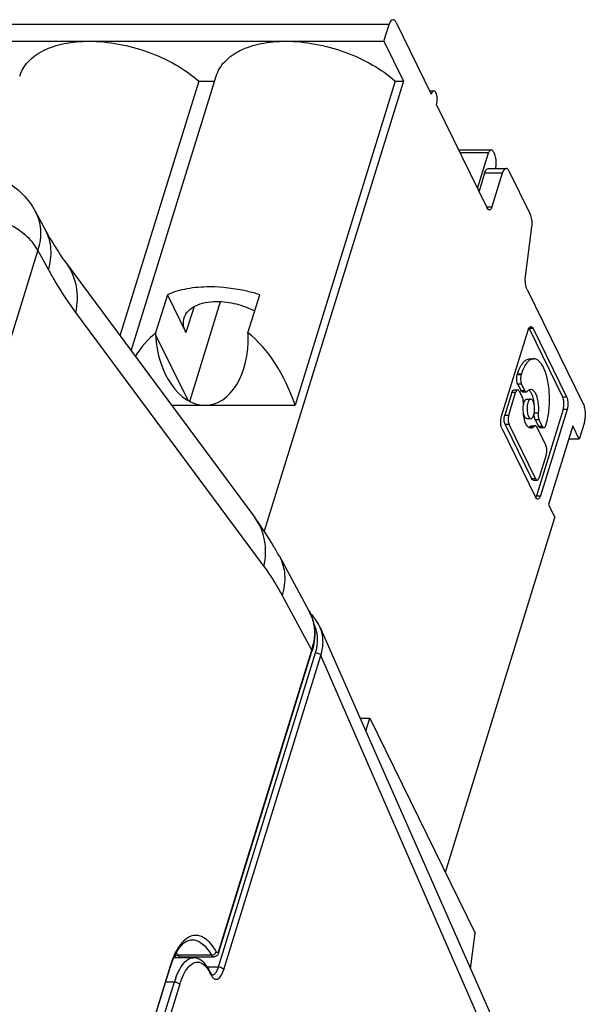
# Model space of a CAD drawing. Header units: millimetres. Extents: x 0 to 594, y 0 to 420.
# Tile 59 of 104: x 224 to 236, y 162 to 182. Entities that reach past the tile are written whole.
import ezdxf

# ---------------------------------------------------------------- set-up
doc = ezdxf.new("R2010")
doc.units = ezdxf.units.MM
doc.header["$LTSCALE"] = 32.67
doc.layers.get('0').update_dxf_attribs({"linetype": 'CONTINUOUS'})
doc.layers.add('3_ALL_AXES', color=7, linetype='CONTINUOUS')

msp = doc.modelspace()

# ---------------------------------------------------------------- linework, layer by layer
at = {"color": 9, "linetype": 'CONTINUOUS'}
for p, q in [((231.77819, 182.20588), (194.47522, 182.20588)), ((233.87464, 179.49789), (233.27622, 179.49789)), ((234.16401, 179.0675), (233.79098, 179.0675)), ((233.83339, 178.36251), (233.94615, 178.36251)), ((224.37103, 177.44797), (209.22977, 128.45082)), ((224.59405, 177.03685), (224.37103, 177.44797)), ((225.16467, 176.1326), (229.13953, 170.77242)), ((227.66463, 176.25503), (227.49516, 175.70663)), ((234.8124, 175.79301), (234.72951, 175.79301)), ((226.85482, 175.66149), (227.53245, 174.28063)), ((234.48053, 174.82197), (234.56343, 174.82197)), ((234.56618, 174.83089), (234.48329, 174.83089)), ((234.57239, 174.62206), (234.48949, 174.62206)), ((234.55537, 174.48782), (234.63826, 174.48782)), ((234.44648, 174.44351), (234.36358, 174.44351)), ((235.43738, 174.35053), (235.52027, 174.35053)), ((235.53222, 174.08399), (235.44932, 174.08399)), ((234.21617, 173.9665), (234.29907, 173.9665)), ((234.92233, 174.01129), (234.83944, 174.01129)), ((234.94198, 173.86892), (234.85908, 173.86892)), ((234.30803, 173.7666), (234.22513, 173.7666)), ((234.75256, 173.73015), (234.83546, 173.73015)), ((234.92496, 173.73468), (235.00785, 173.73468)), ((234.78348, 172.6288), (234.86638, 172.6288)), ((234.88759, 172.26622), (234.97049, 172.26622)), ((230.14775, 169.0123), (229.51995, 170.16959)), ((228.18036, 162.32928), (230.22799, 168.95541)), ((228.18646, 162.66557), (230.14775, 169.0123)), ((228.2914, 162.27188), (230.3391, 168.89822)), ((236.04144, 155.80735), (230.3391, 168.89822)), ((228.03212, 162.57582), (227.32696, 162.57582)), ((227.64791, 162.52144), (227.65207, 162.52149)), ((227.16015, 162.3475), (212.82292, 115.9535)), ((227.16417, 162.31872), (227.1643, 162.31914)), ((227.94578, 162.32928), (228.18036, 162.32928)), ((228.01049, 162.21646), (228.01071, 162.21599)), ((212.70402, 114.93415), (227.25176, 162.01066)), ((227.06897, 162.01066), (227.25176, 162.01066)), ((228.04802, 162.15901), (228.04909, 162.15902)), ((212.81506, 114.87675), (227.3628, 161.95325))]:
    msp.add_line(p, q, dxfattribs=at)
at = {"color": 7, "linetype": 'CONTINUOUS'}
for p, q in [((231.66926, 181.85338), (231.77819, 182.20588)), ((231.92591, 182.24954), (232.66716, 180.73903)), ((194.36629, 181.85338), (231.66926, 181.85338)), ((231.66926, 181.85338), (232.08106, 181.01421)), ((226.34147, 175.32001), (228.13352, 181.11907)), ((227.76328, 181.01421), (226.10301, 175.64158)), ((227.76328, 181.01421), (228.10111, 181.01421)), ((232.08106, 181.01421), (229.14706, 171.51975)), ((231.90805, 181.01421), (229.79481, 174.17577)), ((231.90805, 181.01421), (232.08106, 181.01421)), ((232.63374, 180.80714), (232.72207, 180.80714)), ((232.77697, 180.51525), (233.84767, 178.3334)), ((233.2428, 179.566), (233.92955, 179.566)), ((233.64341, 178.74964), (233.87464, 179.49789)), ((233.97312, 179.527), (234.00461, 179.46282)), ((233.79098, 179.0675), (233.67369, 178.68794)), ((233.87334, 179.16967), (234.24637, 179.16967)), ((234.16401, 179.0675), (233.94615, 178.36251)), ((234.02544, 179.16967), (234.02894, 179.18818)), ((234.75357, 178.21078), (234.31173, 179.11117)), ((224.31447, 178.26908), (224.53851, 177.85609)), ((234.65253, 176.89229), (234.79048, 177.93656)), ((224.97278, 177.16572), (228.94764, 171.80554)), ((234.68944, 176.61806), (235.87925, 174.19348)), ((227.10211, 176.50757), (226.85302, 175.70153)), ((227.10211, 176.50757), (227.49516, 175.70663)), ((227.57318, 174.25789), (228.2233, 176.36168)), ((228.80107, 175.70153), (229.05016, 176.50757)), ((226.85302, 175.70153), (226.85482, 175.66149)), ((228.80286, 175.66149), (228.80107, 175.70153)), ((234.14688, 173.94457), (234.70861, 175.76233)), ((234.72951, 175.79301), (235.43738, 174.35053)), ((234.8124, 175.79301), (235.52027, 174.35053)), ((234.74442, 175.15481), (234.82732, 175.15481)), ((234.48329, 174.83089), (234.48053, 174.82197)), ((234.56343, 174.82197), (234.56618, 174.83089)), ((234.40698, 174.49735), (234.48988, 174.49735)), ((234.48949, 174.62206), (234.55537, 174.48782)), ((234.52432, 174.46652), (234.5902, 174.33228)), ((234.63826, 174.48782), (234.57239, 174.62206)), ((234.58981, 174.45699), (234.67271, 174.45699)), ((234.36358, 174.44351), (234.21617, 173.9665)), ((234.29907, 173.9665), (234.44648, 174.44351)), ((234.68319, 174.30613), (234.76609, 174.30613)), ((227.18999, 174.17577), (229.79481, 174.17577)), ((235.44932, 174.08399), (234.88759, 172.26622)), ((235.53222, 174.08399), (234.97049, 172.26622)), ((234.68319, 173.89508), (234.76609, 173.89508)), ((234.85908, 173.86892), (234.92496, 173.73468)), ((235.00785, 173.73468), (234.94198, 173.86892)), ((234.15882, 173.67803), (234.86669, 172.23554)), ((234.22513, 173.7666), (234.78348, 172.6288)), ((234.86638, 172.6288), (234.30803, 173.7666)), ((234.77657, 173.74421), (234.85947, 173.74421)), ((234.89391, 173.71338), (235.08267, 173.32872)), ((234.9594, 173.70385), (235.0423, 173.70385)), ((235.08845, 173.76661), (235.0857, 173.75769)), ((235.65005, 173.74137), (235.13808, 172.08464)), ((235.78732, 173.46165), (235.65005, 173.74137)), ((235.89625, 173.81415), (235.78732, 173.46165)), ((235.78732, 173.46165), (235.56361, 173.46165)), ((235.09163, 173.12882), (234.94423, 172.65181)), ((234.81793, 172.59797), (234.90082, 172.59797)), ((235.13808, 172.08464), (235.27535, 171.80491)), ((232.96392, 164.3251), (235.27535, 171.80491)), ((229.4644, 170.98884), (230.08838, 169.83858)), ((230.31861, 169.50451), (236.01586, 156.56481)), ((228.19056, 162.63706), (230.15185, 168.98377)), ((231.16861, 167.57396), (231.3696, 167.57396)), ((231.28671, 167.30573), (231.3696, 167.57396)), ((231.3696, 167.57396), (233.59336, 163.04242)), ((233.49556, 162.28896), (233.59336, 163.04242)), ((227.61869, 162.90168), (227.62008, 162.90169)), ((227.36914, 162.53957), (228.07602, 162.53957)), ((212.82702, 115.92498), (227.16417, 162.31872)), ((228.02133, 162.19578), (227.97659, 162.28139))]:
    msp.add_line(p, q, dxfattribs=at)
for points in [[(230.23519, 169.65003), (230.16791, 169.73151), (230.1157, 169.78051)], [(230.31965, 169.50204), (230.29081, 169.5613), (230.23519, 169.65003)], [(227.1642, 162.31871), (227.19006, 162.39694), (227.22772, 162.49444), (227.26788, 162.58162), (227.31019, 162.65858), (227.35463, 162.72574), (227.39992, 162.78165), (227.44596, 162.82685), (227.4944, 162.86273), (227.54582, 162.88809), (227.59759, 162.90041), (227.6187, 162.90164)], [(227.82863, 162.45879), (227.77371, 162.49256), (227.71754, 162.51323), (227.66059, 162.5213), (227.64785, 162.52141)], [(227.97659, 162.28139), (227.93078, 162.35259), (227.88137, 162.41188), (227.82863, 162.45879)], [(228.05281, 162.1582), (228.05201, 162.15853), (228.04808, 162.16125), (228.04122, 162.16781), (228.03211, 162.17906), (228.02133, 162.19578)]]:
    msp.add_lwpolyline(points, dxfattribs=at)
for centre, radius, start, end in [((234.59998, 175.72961), 0.14421, 26.082495, 29.826319), ((234.7766, 173.72241), 0.0218, 90.07772, 101.074299), ((234.75358, 173.78176), 0.09498, 300.21724, 304.472281)]:
    msp.add_arc(centre, radius, start, end, dxfattribs=at)
at = {"color": 9, "linetype": 'CONTINUOUS'}
for centre, radius, start, end in [((229.26339, 169.39095), 0.93858, 27.152801, 28.484351), ((229.26445, 169.39151), 0.93738, 21.739413, 27.151514), ((229.26423, 169.39146), 0.9376, 20.269262, 21.737323), ((229.56274, 169.23958), 0.70592, 20.251931, 28.017214), ((229.48574, 169.22508), 0.78451, 0.213944, 6.649906), ((228.89133, 169.40115), 1.31522, 342.803172, 348.330592), ((229.28603, 169.24708), 0.98608, 342.795727, 348.360745), ((226.27613, 162.03373), 1.18242, 27.287913, 30.432547), ((228.65648, 161.93208), 1.55009, 154.650063, 156.031113), ((227.16376, 161.77181), 0.94048, 25.472392, 27.750772), ((229.00446, 161.47025), 1.83412, 159.976662, 162.863929)]:
    msp.add_arc(centre, radius, start, end, dxfattribs=at)
at = {"color": 7, "linetype": 'CONTINUOUS'}
for centre, major_axis, start_param, end_param in [((227.95212, 172.91132), (-0.24752, 3.15697), 0.43811445, 0.70668692), ((227.95212, 172.91132), (-0.24752, 3.15697), -1.21045581, -0.5404671), ((227.82884, 175.66149), (-0.11633, 1.48378), 1.51962, 4.66121265)]:
    msp.add_ellipse(centre, major_axis=major_axis, ratio=0.65329292, start_param=start_param, end_param=end_param, dxfattribs=at)
for points, knots in [([(231.86055, 182.30803), (231.84287, 182.30805), (231.81489, 182.28616), (231.79288, 182.247), (231.78271, 182.22053), (231.77819, 182.20588)], [0, 0, 0, 0, 0.38677034, 0.66460038, 1, 1, 1, 1]), ([(231.92591, 182.24954), (231.92166, 182.2582), (231.90761, 182.28366), (231.88082, 182.30802), (231.86055, 182.30803)], [0, 0, 0, 0, 0.32238527, 1, 1, 1, 1]), ([(223.98877, 181.11906), (224.00591, 181.17447), (224.0544, 181.28349), (224.20663, 181.48433), (224.49869, 181.68586), (224.9442, 181.82528), (225.27596, 181.85338), (225.4521, 181.85338)], [0, 0, 0, 0, 0.0999058, 0.2033292, 0.43085324, 0.69659474, 1, 1, 1, 1]), ([(225.4521, 181.85338), (225.65998, 181.85338), (226.08479, 181.81094), (226.7019, 181.64256), (227.27459, 181.38075), (227.61468, 181.14486), (227.76328, 181.01421)], [0, 0, 0, 0, 0.24900081, 0.50811746, 0.76299456, 1, 1, 1, 1]), ([(228.13355, 181.11906), (228.15069, 181.17447), (228.19917, 181.28349), (228.3514, 181.48433), (228.64346, 181.68586), (229.08898, 181.82528), (229.42073, 181.85338), (229.59687, 181.85338)], [0, 0, 0, 0, 0.0999058, 0.2033292, 0.43085324, 0.69659474, 1, 1, 1, 1]), ([(229.59687, 181.85338), (229.80475, 181.85338), (230.22956, 181.81094), (230.84668, 181.64256), (231.41936, 181.38075), (231.75945, 181.14486), (231.90805, 181.01421)], [0, 0, 0, 0, 0.24900081, 0.50811746, 0.76299456, 1, 1, 1, 1]), ([(232.72207, 180.80713), (232.71028, 180.80714), (232.69163, 180.79255), (232.67695, 180.76645), (232.67018, 180.7488), (232.66716, 180.73903)], [0, 0, 0, 0, 0.38677034, 0.66460038, 1, 1, 1, 1]), ([(232.76564, 180.76814), (232.76281, 180.77391), (232.75344, 180.79088), (232.73558, 180.80713), (232.72207, 180.80713)], [0, 0, 0, 0, 0.32238527, 1, 1, 1, 1]), ([(232.77697, 180.51525), (232.79009, 180.5577), (232.79571, 180.62614), (232.7859, 180.71123), (232.77392, 180.75126), (232.76564, 180.76814)], [0, 0, 0, 0, 0.51848856, 0.78061145, 1, 1, 1, 1]), ([(233.92955, 179.56599), (233.91776, 179.566), (233.89911, 179.55141), (233.88443, 179.52531), (233.87766, 179.50766), (233.87464, 179.49789)], [0, 0, 0, 0, 0.38677034, 0.66460038, 1, 1, 1, 1]), ([(233.97312, 179.527), (233.97029, 179.53277), (233.96092, 179.54974), (233.94306, 179.56599), (233.92955, 179.56599)], [0, 0, 0, 0, 0.32238527, 1, 1, 1, 1]), ([(234.02894, 179.18818), (234.03815, 179.2368), (234.04092, 179.31109), (234.02691, 179.40314), (234.01338, 179.44495), (234.00461, 179.46282)], [0, 0, 0, 0, 0.5320371, 0.78598488, 1, 1, 1, 1]), ([(222.8369, 179.12117), (222.98608, 179.12118), (223.28557, 179.08456), (223.70504, 178.91636), (224.06415, 178.64193), (224.24401, 178.39902), (224.31492, 178.26818)], [0, 0, 0, 0, 0.25045518, 0.50036684, 0.75014168, 1, 1, 1, 1]), ([(233.79098, 179.0675), (233.79551, 179.08215), (233.80567, 179.10862), (233.82768, 179.14779), (233.85567, 179.16967), (233.87334, 179.16966)], [0, 0, 0, 0, 0.33539872, 0.61323534, 1, 1, 1, 1]), ([(234.24637, 179.16966), (234.22869, 179.16967), (234.20071, 179.14779), (234.1787, 179.10862), (234.16854, 179.08215), (234.16401, 179.0675)], [0, 0, 0, 0, 0.38677034, 0.66460038, 1, 1, 1, 1]), ([(234.31173, 179.11117), (234.30748, 179.11983), (234.29343, 179.14528), (234.26664, 179.16964), (234.24637, 179.16966)], [0, 0, 0, 0, 0.32238527, 1, 1, 1, 1]), ([(233.89124, 178.29441), (233.88725, 178.29441), (233.867, 178.29931), (233.85478, 178.31891), (233.84767, 178.3334)], [0, 0, 0, 0, 0.19810473, 1, 1, 1, 1]), ([(233.94615, 178.36251), (233.94313, 178.35275), (233.93636, 178.3351), (233.92168, 178.30899), (233.90303, 178.2944), (233.89124, 178.29441)], [0, 0, 0, 0, 0.33539872, 0.61323534, 1, 1, 1, 1]), ([(234.79048, 177.93656), (234.79514, 177.98666), (234.79339, 178.08003), (234.77236, 178.17251), (234.75357, 178.21078)], [0, 0, 0, 0, 0.54133339, 1, 1, 1, 1]), ([(224.53851, 177.85609), (224.57388, 177.79089), (224.70716, 177.55382), (224.85495, 177.32461), (224.97278, 177.16572)], [0, 0, 0, 0, 0.27270503, 1, 1, 1, 1]), ([(234.68944, 176.61806), (234.67065, 176.65634), (234.64962, 176.74882), (234.64787, 176.84219), (234.65253, 176.89229)], [0, 0, 0, 0, 0.45867124, 1, 1, 1, 1]), ([(227.9956, 176.67168), (227.8345, 176.67168), (227.52943, 176.64814), (227.23342, 176.56486), (227.10211, 176.50757)], [0, 0, 0, 0, 0.52930907, 1, 1, 1, 1]), ([(229.05016, 176.50757), (228.96261, 176.53431), (228.61827, 176.62644), (228.26052, 176.67168), (227.9956, 176.67168)], [0, 0, 0, 0, 0.25679851, 1, 1, 1, 1]), ([(227.45885, 176.01884), (227.47513, 176.07149), (227.53869, 176.17564), (227.69844, 176.28495), (227.9079, 176.35087), (228.06381, 176.36398), (228.1466, 176.36398)], [0, 0, 0, 0, 0.20222819, 0.43008089, 0.69618825, 1, 1, 1, 1]), ([(228.1466, 176.36398), (228.28283, 176.36398), (228.55923, 176.32593), (228.82018, 176.22844), (228.94419, 176.16406)], [0, 0, 0, 0, 0.49367835, 1, 1, 1, 1]), ([(227.49516, 175.70663), (227.47043, 175.75702), (227.43578, 175.86041), (227.44391, 175.97051), (227.45885, 176.01884)], [0, 0, 0, 0, 0.52596582, 1, 1, 1, 1]), ([(234.70861, 175.76233), (234.71179, 175.77262), (234.71893, 175.79123), (234.7344, 175.81874), (234.75406, 175.83412), (234.76648, 175.83411)], [0, 0, 0, 0, 0.33539872, 0.61323534, 1, 1, 1, 1]), ([(234.76648, 175.83411), (234.77068, 175.83411), (234.79203, 175.82894), (234.8049, 175.80829), (234.8124, 175.79301)], [0, 0, 0, 0, 0.19810473, 1, 1, 1, 1]), ([(234.48329, 174.83089), (234.49766, 174.8774), (234.52887, 174.96101), (234.59033, 175.06555), (234.6609, 175.13575), (234.71861, 175.15479), (234.74442, 175.15478)], [0, 0, 0, 0, 0.33265601, 0.60710595, 0.82361261, 1, 1, 1, 1]), ([(234.82732, 175.15478), (234.8015, 175.15479), (234.74379, 175.13575), (234.67322, 175.06555), (234.61177, 174.96101), (234.58056, 174.8774), (234.56618, 174.83089)], [0, 0, 0, 0, 0.17638852, 0.39289727, 0.66734502, 1, 1, 1, 1]), ([(235.03454, 174.96933), (235.02104, 174.99685), (234.99296, 175.04618), (234.94239, 175.10647), (234.88716, 175.14527), (234.84629, 175.15477), (234.82732, 175.15478)], [0, 0, 0, 0, 0.31577219, 0.58213809, 0.8045609, 1, 1, 1, 1]), ([(235.08845, 173.76661), (235.11828, 173.86312), (235.15705, 174.07305), (235.16669, 174.39283), (235.13078, 174.69883), (235.07394, 174.88906), (235.03454, 174.96933)], [0, 0, 0, 0, 0.24741465, 0.5193395, 0.78098411, 1, 1, 1, 1]), ([(234.48949, 174.62206), (234.48295, 174.6354), (234.47347, 174.66705), (234.46572, 174.73432), (234.47016, 174.78841), (234.48053, 174.82197)], [0, 0, 0, 0, 0.2193946, 0.48151933, 1, 1, 1, 1]), ([(234.56343, 174.82197), (234.55306, 174.78841), (234.54861, 174.73432), (234.55637, 174.66705), (234.56584, 174.6354), (234.57239, 174.62206)], [0, 0, 0, 0, 0.51848856, 0.78061145, 1, 1, 1, 1]), ([(234.36358, 174.44351), (234.36597, 174.45123), (234.37132, 174.46518), (234.38292, 174.48582), (234.39767, 174.49735), (234.40698, 174.49735)], [0, 0, 0, 0, 0.33539872, 0.61323534, 1, 1, 1, 1]), ([(234.48988, 174.49735), (234.48056, 174.49735), (234.46582, 174.48582), (234.45422, 174.46518), (234.44886, 174.45123), (234.44648, 174.44351)], [0, 0, 0, 0, 0.38677034, 0.66460038, 1, 1, 1, 1]), ([(234.52432, 174.46652), (234.52208, 174.47109), (234.51468, 174.4845), (234.50056, 174.49734), (234.48988, 174.49735)], [0, 0, 0, 0, 0.32238527, 1, 1, 1, 1]), ([(234.58981, 174.45699), (234.58666, 174.45699), (234.57065, 174.46088), (234.56099, 174.47636), (234.55537, 174.48782)], [0, 0, 0, 0, 0.1980705, 1, 1, 1, 1]), ([(234.63826, 174.48782), (234.6405, 174.48326), (234.64791, 174.46984), (234.66203, 174.45699), (234.67271, 174.45699)], [0, 0, 0, 0, 0.32254775, 1, 1, 1, 1]), ([(234.67271, 174.45699), (234.67479, 174.45699), (234.68431, 174.45844), (234.69207, 174.46531), (234.69672, 174.47105)], [0, 0, 0, 0, 0.22053575, 1, 1, 1, 1]), ([(234.71065, 174.4862), (234.71487, 174.4902), (234.73056, 174.50343), (234.7513, 174.51165), (234.76609, 174.51165)], [0, 0, 0, 0, 0.2821433, 1, 1, 1, 1]), ([(234.78269, 174.42259), (234.77861, 174.43092), (234.76347, 174.45883), (234.74305, 174.48504), (234.72439, 174.4978)], [0, 0, 0, 0, 0.29105765, 1, 1, 1, 1]), ([(234.76609, 174.51165), (234.78523, 174.51165), (234.81623, 174.49514), (234.84546, 174.45951), (234.85911, 174.4358), (234.86559, 174.42259)], [0, 0, 0, 0, 0.41366776, 0.68204075, 1, 1, 1, 1]), ([(234.60984, 174.18991), (234.6121, 174.21597), (234.611, 174.26445), (234.59994, 174.31243), (234.5902, 174.33228)], [0, 0, 0, 0, 0.54173636, 1, 1, 1, 1]), ([(234.62063, 174.22876), (234.62272, 174.23548), (234.63066, 174.25793), (234.64207, 174.27997), (234.65399, 174.29194)], [0, 0, 0, 0, 0.29399839, 1, 1, 1, 1]), ([(234.65399, 174.29194), (234.65619, 174.29416), (234.66433, 174.30144), (234.67535, 174.30612), (234.68319, 174.30612)], [0, 0, 0, 0, 0.28495826, 1, 1, 1, 1]), ([(234.76609, 174.30609), (234.74612, 174.30607), (234.71774, 174.27145), (234.70027, 174.2218), (234.68888, 174.16647), (234.68491, 174.10596), (234.6878, 174.0447), (234.69757, 173.98864), (234.70909, 173.95437), (234.71634, 173.93961)], [0, 0, 0, 0, 0.15088079, 0.27050317, 0.41398575, 0.57099552, 0.72904924, 0.87575892, 1, 1, 1, 1]), ([(234.81584, 174.2616), (234.8126, 174.26819), (234.80192, 174.28756), (234.78151, 174.30611), (234.76609, 174.30609)], [0, 0, 0, 0, 0.32250451, 1, 1, 1, 1]), ([(234.76609, 173.89511), (234.78606, 173.89513), (234.81443, 173.92976), (234.8319, 173.97941), (234.8433, 174.03474), (234.84726, 174.09525), (234.84438, 174.15651), (234.83461, 174.21257), (234.82308, 174.24683), (234.81584, 174.2616)], [0, 0, 0, 0, 0.15088079, 0.27050317, 0.41398575, 0.57099552, 0.72904924, 0.87575892, 1, 1, 1, 1]), ([(234.81342, 174.33962), (234.81129, 174.34725), (234.80284, 174.37553), (234.7922, 174.40321), (234.78269, 174.42259)], [0, 0, 0, 0, 0.26856895, 1, 1, 1, 1]), ([(234.84043, 174.17756), (234.83936, 174.19195), (234.83412, 174.24651), (234.82425, 174.30072), (234.81342, 174.33962)], [0, 0, 0, 0, 0.26326312, 1, 1, 1, 1]), ([(234.86559, 174.42259), (234.8786, 174.39608), (234.89995, 174.33517), (234.92667, 174.1979), (234.92886, 174.08656), (234.92233, 174.01129)], [0, 0, 0, 0, 0.21144043, 0.45901152, 1, 1, 1, 1]), ([(235.44932, 174.08399), (235.46315, 174.12873), (235.46908, 174.20086), (235.45873, 174.29054), (235.44611, 174.33274), (235.43738, 174.35053)], [0, 0, 0, 0, 0.51848856, 0.78061145, 1, 1, 1, 1]), ([(235.52027, 174.35053), (235.529, 174.33274), (235.54163, 174.29054), (235.55197, 174.20086), (235.54605, 174.12873), (235.53222, 174.08399)], [0, 0, 0, 0, 0.2193946, 0.48151933, 1, 1, 1, 1]), ([(234.66659, 173.77861), (234.65358, 173.80512), (234.63222, 173.86604), (234.60551, 174.0033), (234.60332, 174.11465), (234.60984, 174.18991)], [0, 0, 0, 0, 0.21144043, 0.45901152, 1, 1, 1, 1]), ([(234.60876, 174.1761), (234.60948, 174.18077), (234.61251, 174.19852), (234.61669, 174.21608), (234.62063, 174.22876)], [0, 0, 0, 0, 0.26251959, 1, 1, 1, 1]), ([(235.89625, 173.81415), (235.90566, 173.84458), (235.91789, 173.91079), (235.92093, 174.01165), (235.9096, 174.10817), (235.89167, 174.16816), (235.87925, 174.19348)], [0, 0, 0, 0, 0.24739959, 0.51934188, 0.78100025, 1, 1, 1, 1]), ([(234.15882, 173.67803), (234.15009, 173.69582), (234.13747, 173.73801), (234.12712, 173.8277), (234.13305, 173.89983), (234.14688, 173.94457)], [0, 0, 0, 0, 0.2193946, 0.48151933, 1, 1, 1, 1]), ([(234.22513, 173.7666), (234.21859, 173.77994), (234.20912, 173.81158), (234.20136, 173.87885), (234.2058, 173.93295), (234.21617, 173.9665)], [0, 0, 0, 0, 0.2193946, 0.48151933, 1, 1, 1, 1]), ([(234.29907, 173.9665), (234.2887, 173.93295), (234.28425, 173.87885), (234.29201, 173.81158), (234.30148, 173.77994), (234.30803, 173.7666)], [0, 0, 0, 0, 0.51848856, 0.78061145, 1, 1, 1, 1]), ([(234.63344, 173.93961), (234.6306, 173.9454), (234.61916, 173.97245), (234.61248, 174.0013), (234.60894, 174.0239)], [0, 0, 0, 0, 0.21998621, 1, 1, 1, 1]), ([(234.68319, 173.89509), (234.67864, 173.89509), (234.65551, 173.90068), (234.64156, 173.92306), (234.63344, 173.93961)], [0, 0, 0, 0, 0.19809147, 1, 1, 1, 1]), ([(234.71634, 173.93961), (234.71957, 173.93302), (234.73025, 173.91364), (234.75066, 173.8951), (234.76609, 173.89511)], [0, 0, 0, 0, 0.32250451, 1, 1, 1, 1]), ([(234.85908, 173.86892), (234.84934, 173.88878), (234.83828, 173.93676), (234.83718, 173.98524), (234.83944, 174.01129)], [0, 0, 0, 0, 0.45826802, 1, 1, 1, 1]), ([(234.92233, 174.01129), (234.92008, 173.98524), (234.92118, 173.93676), (234.93223, 173.88878), (234.94198, 173.86892)], [0, 0, 0, 0, 0.54173636, 1, 1, 1, 1]), ([(234.76609, 173.68956), (234.74694, 173.68955), (234.71594, 173.70607), (234.68672, 173.74169), (234.67307, 173.7654), (234.66659, 173.77861)], [0, 0, 0, 0, 0.41366776, 0.68204075, 1, 1, 1, 1]), ([(234.75256, 173.73015), (234.75403, 173.73197), (234.75944, 173.73796), (234.76674, 173.7427), (234.77242, 173.74381)], [0, 0, 0, 0, 0.28784306, 1, 1, 1, 1]), ([(234.80138, 173.69968), (234.79856, 173.69804), (234.7876, 173.69241), (234.77514, 173.68956), (234.76609, 173.68956)], [0, 0, 0, 0, 0.26490652, 1, 1, 1, 1]), ([(234.83546, 173.73015), (234.83326, 173.72745), (234.82483, 173.71763), (234.81515, 173.7088), (234.80734, 173.70345)], [0, 0, 0, 0, 0.26922258, 1, 1, 1, 1]), ([(234.85947, 173.74421), (234.85738, 173.74421), (234.84787, 173.74277), (234.8401, 173.73589), (234.83546, 173.73015)], [0, 0, 0, 0, 0.22053575, 1, 1, 1, 1]), ([(234.89391, 173.71338), (234.89167, 173.71795), (234.88427, 173.73136), (234.87015, 173.74422), (234.85947, 173.74421)], [0, 0, 0, 0, 0.32254775, 1, 1, 1, 1]), ([(234.9594, 173.70386), (234.95625, 173.70386), (234.94024, 173.70773), (234.93058, 173.72322), (234.92496, 173.73468)], [0, 0, 0, 0, 0.19810473, 1, 1, 1, 1]), ([(235.00785, 173.73468), (235.01009, 173.73012), (235.01749, 173.7167), (235.03161, 173.70386), (235.0423, 173.70386)], [0, 0, 0, 0, 0.32238527, 1, 1, 1, 1]), ([(235.0423, 173.70386), (235.05161, 173.70385), (235.06636, 173.71538), (235.07796, 173.73602), (235.08331, 173.74997), (235.0857, 173.75769)], [0, 0, 0, 0, 0.38677034, 0.66460038, 1, 1, 1, 1]), ([(235.09163, 173.12882), (235.102, 173.16237), (235.10645, 173.21647), (235.09869, 173.28374), (235.08922, 173.31538), (235.08267, 173.32872)], [0, 0, 0, 0, 0.51848856, 0.78061145, 1, 1, 1, 1]), ([(234.81793, 172.59797), (234.81477, 172.59797), (234.79877, 172.60185), (234.78911, 172.61734), (234.78348, 172.6288)], [0, 0, 0, 0, 0.19810473, 1, 1, 1, 1]), ([(234.86638, 172.6288), (234.86862, 172.62423), (234.87602, 172.61082), (234.89014, 172.59798), (234.90082, 172.59797)], [0, 0, 0, 0, 0.32238527, 1, 1, 1, 1]), ([(234.90082, 172.59797), (234.91014, 172.59797), (234.92488, 172.6095), (234.93649, 172.63014), (234.94184, 172.64409), (234.94423, 172.65181)], [0, 0, 0, 0, 0.38677034, 0.66460038, 1, 1, 1, 1]), ([(234.91262, 172.19444), (234.90841, 172.19445), (234.88707, 172.19962), (234.87419, 172.22027), (234.86669, 172.23554)], [0, 0, 0, 0, 0.19810473, 1, 1, 1, 1]), ([(234.97049, 172.26622), (234.96731, 172.25593), (234.96017, 172.23733), (234.9447, 172.20981), (234.92504, 172.19444), (234.91262, 172.19444)], [0, 0, 0, 0, 0.33539872, 0.61323534, 1, 1, 1, 1]), ([(229.4644, 170.98883), (229.42518, 171.06114), (229.26711, 171.34202), (229.09061, 171.61273), (228.94764, 171.80554)], [0, 0, 0, 0, 0.25524144, 1, 1, 1, 1]), ([(230.08626, 169.8423), (230.15466, 169.71751), (230.23815, 169.42564), (230.1963, 169.12777), (230.15185, 168.98378)], [0, 0, 0, 0, 0.48569184, 1, 1, 1, 1]), ([(228.19057, 162.63706), (228.18284, 162.61203), (228.15712, 162.56256), (228.10269, 162.53956), (228.07595, 162.53957)], [0, 0, 0, 0, 0.49495314, 1, 1, 1, 1]), ([(227.36914, 162.53957), (227.36698, 162.53957), (227.3597, 162.53898), (227.35265, 162.53661), (227.34807, 162.53432)], [0, 0, 0, 0, 0.29665303, 1, 1, 1, 1]), ([(228.07595, 162.53955), (228.07199, 162.53956), (228.05236, 162.54408), (228.03958, 162.56215), (228.03212, 162.57582)], [0, 0, 0, 0, 0.20275841, 1, 1, 1, 1])]:
    msp.add_open_spline(points, degree=3, knots=knots, dxfattribs=at)
at = {"color": 9, "linetype": 'CONTINUOUS'}
for points, knots in [([(224.37103, 177.44797), (224.30648, 177.56695), (224.10509, 177.79269), (223.70783, 178.04377), (223.23608, 178.21319), (222.89749, 178.25786), (222.73092, 178.25786)], [0, 0, 0, 0, 0.21387028, 0.46611543, 0.73681708, 1, 1, 1, 1]), ([(224.31496, 178.26813), (224.37889, 178.14997), (224.45582, 177.87055), (224.41393, 177.58681), (224.37103, 177.44797)], [0, 0, 0, 0, 0.48039369, 1, 1, 1, 1]), ([(224.59405, 177.03685), (224.63697, 177.17572), (224.67909, 177.45908), (224.60238, 177.7383), (224.53848, 177.85608)], [0, 0, 0, 0, 0.52034463, 1, 1, 1, 1]), ([(224.97276, 177.16571), (225.07585, 177.02663), (225.22068, 176.68273), (225.20423, 176.31374), (225.16467, 176.1326)], [0, 0, 0, 0, 0.48285971, 1, 1, 1, 1]), ([(224.59405, 177.03685), (224.63866, 176.95462), (224.81344, 176.64384), (225.008, 176.34387), (225.16467, 176.1326)], [0, 0, 0, 0, 0.26235601, 1, 1, 1, 1]), ([(229.13953, 170.77242), (229.17908, 170.95356), (229.19554, 171.32254), (229.05073, 171.66646), (228.94763, 171.80554)], [0, 0, 0, 0, 0.5171259, 1, 1, 1, 1]), ([(229.46438, 170.98882), (229.52829, 170.87105), (229.60497, 170.59181), (229.56286, 170.30846), (229.51995, 170.16959)], [0, 0, 0, 0, 0.47966552, 1, 1, 1, 1]), ([(229.13953, 170.77242), (229.1732, 170.72702), (229.31088, 170.53318), (229.43354, 170.32887), (229.51995, 170.16959)], [0, 0, 0, 0, 0.23775485, 1, 1, 1, 1]), ([(230.14377, 169.71628), (230.17684, 169.62673), (230.2165, 169.43143), (230.19964, 169.2336), (230.17936, 169.13512)], [0, 0, 0, 0, 0.48704878, 1, 1, 1, 1]), ([(230.3391, 168.89821), (230.3704, 168.99933), (230.40313, 169.2057), (230.35917, 169.4116), (230.3196, 169.50222)], [0, 0, 0, 0, 0.51701615, 1, 1, 1, 1]), ([(230.25184, 169.04813), (230.25493, 169.0632), (230.26563, 169.12258), (230.27044, 169.18306), (230.27025, 169.22801)], [0, 0, 0, 0, 0.25494099, 1, 1, 1, 1]), ([(230.31463, 168.9266), (230.3174, 168.92448), (230.32701, 168.91638), (230.33528, 168.9063), (230.33903, 168.898)], [0, 0, 0, 0, 0.27718772, 1, 1, 1, 1]), ([(227.55343, 162.95519), (227.53835, 162.94725), (227.47457, 162.90804), (227.42108, 162.85376), (227.38513, 162.8087)], [0, 0, 0, 0, 0.22815154, 1, 1, 1, 1]), ([(228.08236, 162.73377), (228.04606, 162.78684), (227.97163, 162.87894), (227.83525, 162.97498), (227.68719, 163.0051), (227.59468, 162.97691), (227.55343, 162.95519)], [0, 0, 0, 0, 0.30583615, 0.55833479, 0.77819909, 1, 1, 1, 1]), ([(227.62007, 162.90164), (227.65696, 162.90164), (227.73561, 162.88543), (227.84455, 162.81802), (227.9463, 162.71223), (228.0041, 162.62459), (228.0321, 162.57577)], [0, 0, 0, 0, 0.20199749, 0.42776405, 0.69176027, 1, 1, 1, 1]), ([(227.38513, 162.8087), (227.37317, 162.79369), (227.32364, 162.72679), (227.28306, 162.65357), (227.25565, 162.59574)], [0, 0, 0, 0, 0.23071024, 1, 1, 1, 1]), ([(228.03217, 162.57577), (228.04308, 162.57602), (228.08204, 162.58358), (228.11724, 162.61111), (228.12995, 162.63662)], [0, 0, 0, 0, 0.27681838, 1, 1, 1, 1]), ([(228.18646, 162.66557), (228.18427, 162.65849), (228.17935, 162.64664), (228.16805, 162.63254), (228.15176, 162.6304), (228.1442, 162.6373), (228.14091, 162.64116)], [0, 0, 0, 0, 0.33419894, 0.5800951, 0.77110679, 1, 1, 1, 1]), ([(227.24007, 162.56178), (227.23265, 162.5451), (227.20284, 162.4749), (227.17745, 162.40286), (227.16015, 162.3475)], [0, 0, 0, 0, 0.23939766, 1, 1, 1, 1]), ([(227.32696, 162.57582), (227.32973, 162.57045), (227.33904, 162.5545), (227.35622, 162.53956), (227.36914, 162.53956)], [0, 0, 0, 0, 0.31851236, 1, 1, 1, 1]), ([(227.3628, 161.95325), (227.38491, 162.02478), (227.43242, 162.15238), (227.52556, 162.30984), (227.63221, 162.41273), (227.71982, 162.43327), (227.75695, 162.42869)], [0, 0, 0, 0, 0.34124855, 0.61757581, 0.82948672, 1, 1, 1, 1]), ([(227.42246, 162.37477), (227.45319, 162.41602), (227.51628, 162.48552), (227.60737, 162.52053), (227.64791, 162.52142)], [0, 0, 0, 0, 0.55919792, 1, 1, 1, 1]), ([(227.75695, 162.42869), (227.7671, 162.42744), (227.81027, 162.41825), (227.84914, 162.39405), (227.87472, 162.37209)], [0, 0, 0, 0, 0.23271522, 1, 1, 1, 1]), ([(227.16432, 162.31913), (227.1649, 162.32116), (227.16662, 162.3307), (227.16366, 162.34065), (227.16006, 162.34725)], [0, 0, 0, 0, 0.21902644, 1, 1, 1, 1]), ([(227.28121, 162.09826), (227.29114, 162.12547), (227.32921, 162.22181), (227.37783, 162.31485), (227.42246, 162.37477)], [0, 0, 0, 0, 0.27942927, 1, 1, 1, 1]), ([(227.87472, 162.37209), (227.88603, 162.36238), (227.93448, 162.3147), (227.97142, 162.25652), (227.99607, 162.20972)], [0, 0, 0, 0, 0.21991361, 1, 1, 1, 1]), ([(228.11042, 162.19176), (228.11573, 162.1975), (228.13862, 162.22609), (228.15469, 162.25951), (228.16527, 162.2862)], [0, 0, 0, 0, 0.2141019, 1, 1, 1, 1]), ([(228.15696, 162.07188), (228.18807, 162.08252), (228.24763, 162.14877), (228.27687, 162.22484), (228.2914, 162.27188)], [0, 0, 0, 0, 0.40043895, 1, 1, 1, 1]), ([(228.18036, 162.32928), (228.20362, 162.32928), (228.24624, 162.31841), (228.28326, 162.2899), (228.2914, 162.27188)], [0, 0, 0, 0, 0.54036537, 1, 1, 1, 1]), ([(227.25176, 162.01066), (227.27501, 162.01066), (227.31764, 161.99979), (227.35465, 161.97128), (227.3628, 161.95325)], [0, 0, 0, 0, 0.54036786, 1, 1, 1, 1]), ([(228.01282, 162.17629), (228.01607, 162.16947), (228.02851, 162.14508), (228.04377, 162.12193), (228.05702, 162.10716)], [0, 0, 0, 0, 0.27562767, 1, 1, 1, 1]), ([(228.04909, 162.15903), (228.05434, 162.15912), (228.07794, 162.16265), (228.09796, 162.17833), (228.11042, 162.19176)], [0, 0, 0, 0, 0.22265059, 1, 1, 1, 1]), ([(228.05702, 162.10716), (228.07043, 162.09222), (228.10037, 162.06684), (228.14087, 162.06637), (228.15696, 162.07188)], [0, 0, 0, 0, 0.54123563, 1, 1, 1, 1])]:
    msp.add_open_spline(points, degree=3, knots=knots, dxfattribs=at)
at = {"color": 7, "linetype": 'CONTINUOUS'}
for points in [[(234.69672, 174.47105), (234.70104, 174.47638), (234.70567, 174.48149), (234.71065, 174.4862)], [(234.72495, 173.7038), (234.7298, 173.70717), (234.73436, 173.71096), (234.73865, 173.71502)], [(234.73865, 173.71502), (234.74362, 173.71973), (234.74825, 173.72483), (234.75256, 173.73015)], [(234.87129, 172.22734), (234.87497, 172.23379), (234.87813, 172.24054), (234.88093, 172.24743)], [(234.88093, 172.24743), (234.88343, 172.25359), (234.88563, 172.25987), (234.88759, 172.26622)]]:
    msp.add_open_spline(points, degree=3, dxfattribs=at)
at = {"color": 9, "linetype": 'CONTINUOUS'}
for points in [[(230.26497, 169.31593), (230.25828, 169.3731), (230.24495, 169.42993), (230.22503, 169.48393)], [(230.15185, 168.98378), (230.15463, 168.99297), (230.15232, 169.00386), (230.14775, 169.0123)], [(230.22799, 168.95541), (230.23823, 168.95541), (230.2485, 168.95412), (230.25849, 168.9519)], [(230.25849, 168.9519), (230.27853, 168.94746), (230.29832, 168.93906), (230.31463, 168.9266)], [(228.13494, 162.6498), (228.11847, 162.67842), (228.101, 162.70651), (228.08236, 162.73377)], [(228.12995, 162.63662), (228.13204, 162.6408), (228.13379, 162.64517), (228.13509, 162.64965)], [(228.14091, 162.64116), (228.13864, 162.64383), (228.13667, 162.64676), (228.13494, 162.6498)], [(228.19056, 162.63706), (228.19336, 162.64625), (228.19104, 162.65714), (228.18646, 162.66558)], [(227.25135, 162.54633), (227.27164, 162.56422), (227.2999, 162.57582), (227.32696, 162.57582)], [(228.01072, 162.21599), (228.01627, 162.20396), (228.01656, 162.189), (228.01282, 162.17629)], [(228.16527, 162.2862), (228.17087, 162.30034), (228.17587, 162.31474), (228.18036, 162.32928)]]:
    msp.add_open_spline(points, degree=3, dxfattribs=at)
at = {"layer": '3_ALL_AXES', "color": 7, "linetype": 'CONTINUOUS'}
msp.add_line((227.65207, 162.52149), (227.24018, 162.52149), dxfattribs=at)

doc.saveas('drawing.dxf')
